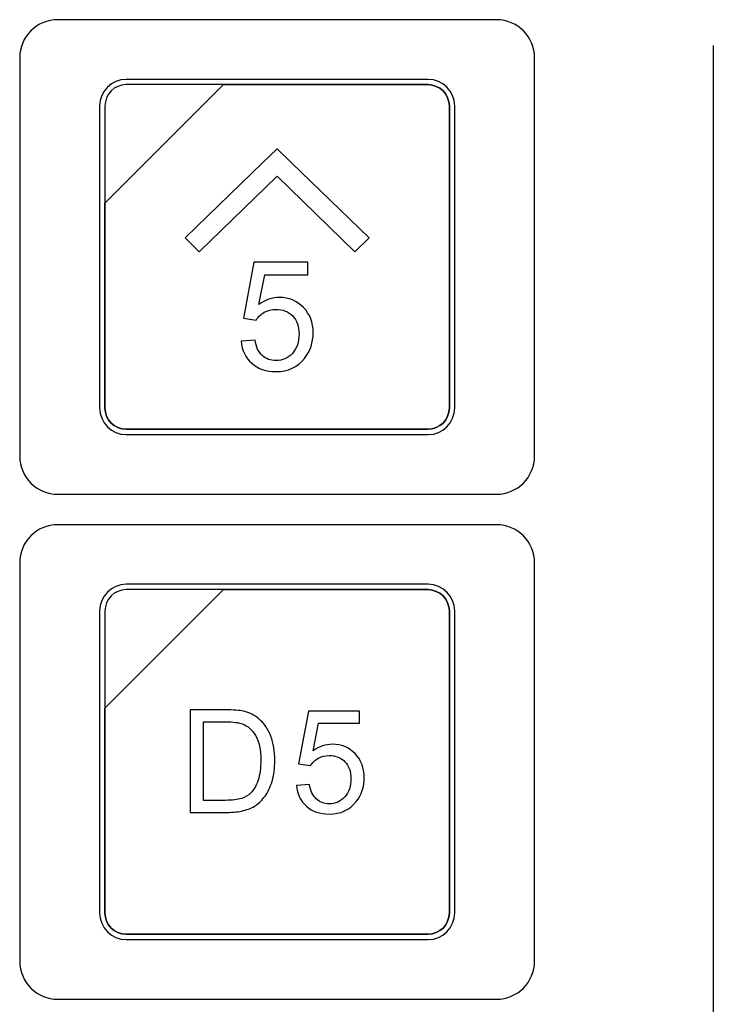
# Model space of a CAD drawing. Header units: millimetres. Extents: x 7146 to 9164, y -1568 to -663.
# Tile 33 of 187: x 7315 to 7342, y -1269 to -1230. Entities that reach past the tile are written whole.
import ezdxf

# ---------------------------------------------------------------- set-up
doc = ezdxf.new("R2010")
doc.units = ezdxf.units.MM
doc.header["$LTSCALE"] = 3

msp = doc.modelspace()

# ---------------------------------------------------------------- linework, layer by layer
at = {"linetype": 'Continuous', "lineweight": 30}
for points, knots in [([(7316.287, -1230.07), (7316.287, -1230.07), (7333.587, -1230.07), (7333.587, -1230.07), (7333.587, -1230.07), (7334.412, -1230.07), (7335.087, -1230.745), (7335.087, -1231.57), (7335.087, -1231.57), (7335.087, -1231.57), (7335.087, -1247.27), (7335.087, -1247.27), (7335.087, -1247.27), (7335.087, -1248.095), (7334.412, -1248.77), (7333.587, -1248.77), (7333.587, -1248.77), (7333.587, -1248.77), (7316.287, -1248.77), (7316.287, -1248.77), (7316.287, -1248.77), (7315.462, -1248.77), (7314.787, -1248.095), (7314.787, -1247.27), (7314.787, -1247.27), (7314.787, -1247.27), (7314.787, -1231.57), (7314.787, -1231.57), (7314.787, -1231.57), (7314.787, -1230.745), (7315.462, -1230.07), (7316.287, -1230.07)], [0, 0, 0, 0, 0.111111, 0.111111, 0.111111, 0.111111, 0.222222, 0.222222, 0.222222, 0.222222, 0.333333, 0.333333, 0.333333, 0.333333, 0.444444, 0.444444, 0.444444, 0.444444, 0.555556, 0.555556, 0.555556, 0.555556, 0.666667, 0.666667, 0.666667, 0.666667, 0.777778, 0.777778, 0.777778, 0.777778, 1, 1, 1, 1]), ([(7316.287, -1230.07), (7316.287, -1230.07), (7333.587, -1230.07), (7333.587, -1230.07), (7333.587, -1230.07), (7334.412, -1230.07), (7335.087, -1230.745), (7335.087, -1231.57), (7335.087, -1231.57), (7335.087, -1231.57), (7335.087, -1247.27), (7335.087, -1247.27), (7335.087, -1247.27), (7335.087, -1248.095), (7334.412, -1248.77), (7333.587, -1248.77), (7333.587, -1248.77), (7333.587, -1248.77), (7316.287, -1248.77), (7316.287, -1248.77), (7316.287, -1248.77), (7315.462, -1248.77), (7314.787, -1248.095), (7314.787, -1247.27), (7314.787, -1247.27), (7314.787, -1247.27), (7314.787, -1231.57), (7314.787, -1231.57), (7314.787, -1231.57), (7314.787, -1230.745), (7315.462, -1230.07), (7316.287, -1230.07)], [0, 0, 0, 0, 0.111111, 0.111111, 0.111111, 0.111111, 0.222222, 0.222222, 0.222222, 0.222222, 0.333333, 0.333333, 0.333333, 0.333333, 0.444444, 0.444444, 0.444444, 0.444444, 0.555556, 0.555556, 0.555556, 0.555556, 0.666667, 0.666667, 0.666667, 0.666667, 0.777778, 0.777778, 0.777778, 0.777778, 1, 1, 1, 1]), ([(7318.987, -1232.42), (7318.987, -1232.42), (7330.887, -1232.42), (7330.887, -1232.42), (7330.887, -1232.42), (7331.464, -1232.42), (7331.937, -1232.892), (7331.937, -1233.47), (7331.937, -1233.47), (7331.937, -1233.47), (7331.937, -1245.37), (7331.937, -1245.37), (7331.937, -1245.37), (7331.937, -1245.947), (7331.464, -1246.42), (7330.887, -1246.42), (7330.887, -1246.42), (7330.887, -1246.42), (7318.987, -1246.42), (7318.987, -1246.42), (7318.987, -1246.42), (7318.409, -1246.42), (7317.937, -1245.947), (7317.937, -1245.37), (7317.937, -1245.37), (7317.937, -1245.37), (7317.937, -1233.47), (7317.937, -1233.47), (7317.937, -1233.47), (7317.937, -1232.892), (7318.409, -1232.42), (7318.987, -1232.42)], [0, 0, 0, 0, 0.111111, 0.111111, 0.111111, 0.111111, 0.222222, 0.222222, 0.222222, 0.222222, 0.333333, 0.333333, 0.333333, 0.333333, 0.444444, 0.444444, 0.444444, 0.444444, 0.555556, 0.555556, 0.555556, 0.555556, 0.666667, 0.666667, 0.666667, 0.666667, 0.777778, 0.777778, 0.777778, 0.777778, 1, 1, 1, 1]), ([(7318.987, -1232.42), (7318.987, -1232.42), (7330.887, -1232.42), (7330.887, -1232.42), (7330.887, -1232.42), (7331.464, -1232.42), (7331.937, -1232.892), (7331.937, -1233.47), (7331.937, -1233.47), (7331.937, -1233.47), (7331.937, -1245.37), (7331.937, -1245.37), (7331.937, -1245.37), (7331.937, -1245.947), (7331.464, -1246.42), (7330.887, -1246.42), (7330.887, -1246.42), (7330.887, -1246.42), (7318.987, -1246.42), (7318.987, -1246.42), (7318.987, -1246.42), (7318.409, -1246.42), (7317.937, -1245.947), (7317.937, -1245.37), (7317.937, -1245.37), (7317.937, -1245.37), (7317.937, -1233.47), (7317.937, -1233.47), (7317.937, -1233.47), (7317.937, -1232.892), (7318.409, -1232.42), (7318.987, -1232.42)], [0, 0, 0, 0, 0.111111, 0.111111, 0.111111, 0.111111, 0.222222, 0.222222, 0.222222, 0.222222, 0.333333, 0.333333, 0.333333, 0.333333, 0.444444, 0.444444, 0.444444, 0.444444, 0.555556, 0.555556, 0.555556, 0.555556, 0.666667, 0.666667, 0.666667, 0.666667, 0.777778, 0.777778, 0.777778, 0.777778, 1, 1, 1, 1]), ([(7318.987, -1232.63), (7318.987, -1232.63), (7322.818, -1232.63), (7322.818, -1232.63), (7322.818, -1232.63), (7322.818, -1232.63), (7318.147, -1237.3), (7318.147, -1237.3), (7318.147, -1237.3), (7318.147, -1237.3), (7318.147, -1233.47), (7318.147, -1233.47), (7318.147, -1233.47), (7318.147, -1233.008), (7318.525, -1232.63), (7318.987, -1232.63)], [0, 0, 0, 0, 0.2, 0.2, 0.2, 0.2, 0.4, 0.4, 0.4, 0.4, 0.6, 0.6, 0.6, 0.6, 1, 1, 1, 1]), ([(7322.818, -1232.63), (7322.818, -1232.63), (7322.83, -1232.63), (7322.83, -1232.63), (7322.83, -1232.63), (7322.83, -1232.63), (7330.887, -1232.63), (7330.887, -1232.63), (7330.887, -1232.63), (7331.349, -1232.63), (7331.727, -1233.008), (7331.727, -1233.47), (7331.727, -1233.47), (7331.727, -1233.47), (7331.727, -1245.37), (7331.727, -1245.37), (7331.727, -1245.37), (7331.727, -1245.832), (7331.349, -1246.21), (7330.887, -1246.21), (7330.887, -1246.21), (7330.887, -1246.21), (7318.987, -1246.21), (7318.987, -1246.21), (7318.987, -1246.21), (7318.525, -1246.21), (7318.147, -1245.832), (7318.147, -1245.37), (7318.147, -1245.37), (7318.147, -1245.37), (7318.147, -1237.39), (7318.147, -1237.39), (7318.147, -1237.39), (7318.147, -1237.39), (7318.147, -1237.3), (7318.147, -1237.3), (7318.147, -1237.3), (7318.147, -1237.3), (7322.818, -1232.63), (7322.818, -1232.63)], [0, 0, 0, 0, 0.090909, 0.090909, 0.090909, 0.090909, 0.181818, 0.181818, 0.181818, 0.181818, 0.272727, 0.272727, 0.272727, 0.272727, 0.363636, 0.363636, 0.363636, 0.363636, 0.454545, 0.454545, 0.454545, 0.454545, 0.545455, 0.545455, 0.545455, 0.545455, 0.636364, 0.636364, 0.636364, 0.636364, 0.727273, 0.727273, 0.727273, 0.727273, 0.818182, 0.818182, 0.818182, 0.818182, 1, 1, 1, 1]), ([(7331.727, -1245.37), (7331.727, -1245.37), (7331.727, -1233.47), (7331.727, -1233.47), (7331.727, -1233.47), (7331.727, -1233.008), (7331.349, -1232.63), (7330.887, -1232.63), (7330.887, -1232.63), (7330.887, -1232.63), (7322.83, -1232.63), (7322.83, -1232.63), (7322.83, -1232.63), (7322.83, -1232.63), (7322.818, -1232.63), (7322.818, -1232.63), (7322.818, -1232.63), (7322.818, -1232.63), (7318.147, -1237.3), (7318.147, -1237.3), (7318.147, -1237.3), (7318.147, -1237.3), (7318.147, -1237.39), (7318.147, -1237.39), (7318.147, -1237.39), (7318.147, -1237.39), (7318.147, -1245.37), (7318.147, -1245.37), (7318.147, -1245.37), (7318.147, -1245.832), (7318.525, -1246.21), (7318.987, -1246.21), (7318.987, -1246.21), (7318.987, -1246.21), (7330.887, -1246.21), (7330.887, -1246.21), (7330.887, -1246.21), (7331.349, -1246.21), (7331.727, -1245.832), (7331.727, -1245.37)], [0, 0, 0, 0, 0.090909, 0.090909, 0.090909, 0.090909, 0.181818, 0.181818, 0.181818, 0.181818, 0.272727, 0.272727, 0.272727, 0.272727, 0.363636, 0.363636, 0.363636, 0.363636, 0.454545, 0.454545, 0.454545, 0.454545, 0.545455, 0.545455, 0.545455, 0.545455, 0.636364, 0.636364, 0.636364, 0.636364, 0.727273, 0.727273, 0.727273, 0.727273, 0.818182, 0.818182, 0.818182, 0.818182, 1, 1, 1, 1]), ([(7318.987, -1232.63), (7318.987, -1232.63), (7322.818, -1232.63), (7322.818, -1232.63), (7322.818, -1232.63), (7322.818, -1232.63), (7318.147, -1237.3), (7318.147, -1237.3), (7318.147, -1237.3), (7318.147, -1237.3), (7318.147, -1233.47), (7318.147, -1233.47), (7318.147, -1233.47), (7318.147, -1233.008), (7318.525, -1232.63), (7318.987, -1232.63)], [0, 0, 0, 0, 0.2, 0.2, 0.2, 0.2, 0.4, 0.4, 0.4, 0.4, 0.6, 0.6, 0.6, 0.6, 1, 1, 1, 1]), ([(7322.818, -1232.63), (7322.818, -1232.63), (7322.83, -1232.63), (7322.83, -1232.63), (7322.83, -1232.63), (7322.83, -1232.63), (7330.887, -1232.63), (7330.887, -1232.63), (7330.887, -1232.63), (7331.349, -1232.63), (7331.727, -1233.008), (7331.727, -1233.47), (7331.727, -1233.47), (7331.727, -1233.47), (7331.727, -1245.37), (7331.727, -1245.37), (7331.727, -1245.37), (7331.727, -1245.832), (7331.349, -1246.21), (7330.887, -1246.21), (7330.887, -1246.21), (7330.887, -1246.21), (7318.987, -1246.21), (7318.987, -1246.21), (7318.987, -1246.21), (7318.525, -1246.21), (7318.147, -1245.832), (7318.147, -1245.37), (7318.147, -1245.37), (7318.147, -1245.37), (7318.147, -1237.39), (7318.147, -1237.39), (7318.147, -1237.39), (7318.147, -1237.39), (7318.147, -1237.3), (7318.147, -1237.3), (7318.147, -1237.3), (7318.147, -1237.3), (7322.818, -1232.63), (7322.818, -1232.63)], [0, 0, 0, 0, 0.090909, 0.090909, 0.090909, 0.090909, 0.181818, 0.181818, 0.181818, 0.181818, 0.272727, 0.272727, 0.272727, 0.272727, 0.363636, 0.363636, 0.363636, 0.363636, 0.454545, 0.454545, 0.454545, 0.454545, 0.545455, 0.545455, 0.545455, 0.545455, 0.636364, 0.636364, 0.636364, 0.636364, 0.727273, 0.727273, 0.727273, 0.727273, 0.818182, 0.818182, 0.818182, 0.818182, 1, 1, 1, 1]), ([(7331.727, -1245.37), (7331.727, -1245.37), (7331.727, -1233.47), (7331.727, -1233.47), (7331.727, -1233.47), (7331.727, -1233.008), (7331.349, -1232.63), (7330.887, -1232.63), (7330.887, -1232.63), (7330.887, -1232.63), (7322.83, -1232.63), (7322.83, -1232.63), (7322.83, -1232.63), (7322.83, -1232.63), (7322.818, -1232.63), (7322.818, -1232.63), (7322.818, -1232.63), (7322.818, -1232.63), (7318.147, -1237.3), (7318.147, -1237.3), (7318.147, -1237.3), (7318.147, -1237.3), (7318.147, -1237.39), (7318.147, -1237.39), (7318.147, -1237.39), (7318.147, -1237.39), (7318.147, -1245.37), (7318.147, -1245.37), (7318.147, -1245.37), (7318.147, -1245.832), (7318.525, -1246.21), (7318.987, -1246.21), (7318.987, -1246.21), (7318.987, -1246.21), (7330.887, -1246.21), (7330.887, -1246.21), (7330.887, -1246.21), (7331.349, -1246.21), (7331.727, -1245.832), (7331.727, -1245.37)], [0, 0, 0, 0, 0.090909, 0.090909, 0.090909, 0.090909, 0.181818, 0.181818, 0.181818, 0.181818, 0.272727, 0.272727, 0.272727, 0.272727, 0.363636, 0.363636, 0.363636, 0.363636, 0.454545, 0.454545, 0.454545, 0.454545, 0.545455, 0.545455, 0.545455, 0.545455, 0.636364, 0.636364, 0.636364, 0.636364, 0.727273, 0.727273, 0.727273, 0.727273, 0.818182, 0.818182, 0.818182, 0.818182, 1, 1, 1, 1]), ([(7321.867, -1239.215), (7321.867, -1239.215), (7324.937, -1236.24), (7324.937, -1236.24), (7324.937, -1236.24), (7324.937, -1236.24), (7328.007, -1239.215), (7328.007, -1239.215), (7328.007, -1239.215), (7328.007, -1239.215), (7328.567, -1238.672), (7328.567, -1238.672), (7328.567, -1238.672), (7328.567, -1238.672), (7325.497, -1235.698), (7325.497, -1235.698), (7325.497, -1235.698), (7325.497, -1235.698), (7325.497, -1235.697), (7325.497, -1235.697), (7325.497, -1235.697), (7325.497, -1235.697), (7324.937, -1235.155), (7324.937, -1235.155), (7324.937, -1235.155), (7324.937, -1235.155), (7324.937, -1235.155), (7324.937, -1235.155), (7324.937, -1235.155), (7324.937, -1235.155), (7324.936, -1235.155), (7324.936, -1235.155), (7324.936, -1235.155), (7324.936, -1235.155), (7324.377, -1235.697), (7324.377, -1235.697), (7324.377, -1235.697), (7324.377, -1235.697), (7324.377, -1235.698), (7324.377, -1235.698), (7324.377, -1235.698), (7324.377, -1235.698), (7321.307, -1238.672), (7321.307, -1238.672), (7321.307, -1238.672), (7321.307, -1238.672), (7321.867, -1239.215), (7321.867, -1239.215)], [0, 0, 0, 0, 0.076923, 0.076923, 0.076923, 0.076923, 0.153846, 0.153846, 0.153846, 0.153846, 0.230769, 0.230769, 0.230769, 0.230769, 0.307692, 0.307692, 0.307692, 0.307692, 0.384615, 0.384615, 0.384615, 0.384615, 0.461538, 0.461538, 0.461538, 0.461538, 0.538462, 0.538462, 0.538462, 0.538462, 0.615385, 0.615385, 0.615385, 0.615385, 0.692308, 0.692308, 0.692308, 0.692308, 0.769231, 0.769231, 0.769231, 0.769231, 0.846154, 0.846154, 0.846154, 0.846154, 1, 1, 1, 1]), ([(7323.516, -1242.738), (7323.516, -1242.738), (7324.067, -1242.696), (7324.067, -1242.696), (7324.067, -1242.696), (7324.108, -1242.964), (7324.203, -1243.166), (7324.351, -1243.302), (7324.351, -1243.302), (7324.499, -1243.437), (7324.68, -1243.505), (7324.893, -1243.505), (7324.893, -1243.505), (7325.15, -1243.505), (7325.365, -1243.409), (7325.54, -1243.218), (7325.54, -1243.218), (7325.714, -1243.026), (7325.8, -1242.773), (7325.8, -1242.457), (7325.8, -1242.457), (7325.8, -1242.156), (7325.718, -1241.919), (7325.551, -1241.745), (7325.551, -1241.745), (7325.384, -1241.571), (7325.163, -1241.484), (7324.888, -1241.484), (7324.888, -1241.484), (7324.717, -1241.484), (7324.564, -1241.523), (7324.428, -1241.601), (7324.428, -1241.601), (7324.293, -1241.679), (7324.187, -1241.78), (7324.109, -1241.904), (7324.109, -1241.904), (7324.109, -1241.904), (7323.611, -1241.832), (7323.611, -1241.832), (7323.611, -1241.832), (7323.611, -1241.832), (7324.025, -1239.625), (7324.025, -1239.625), (7324.025, -1239.625), (7324.025, -1239.625), (7326.154, -1239.625), (7326.154, -1239.625), (7326.154, -1239.625), (7326.154, -1239.625), (7326.154, -1240.129), (7326.154, -1240.129), (7326.154, -1240.129), (7326.154, -1240.129), (7324.446, -1240.129), (7324.446, -1240.129), (7324.446, -1240.129), (7324.446, -1240.129), (7324.217, -1241.287), (7324.217, -1241.287), (7324.217, -1241.287), (7324.474, -1241.106), (7324.744, -1241.016), (7325.026, -1241.016), (7325.026, -1241.016), (7325.4, -1241.016), (7325.716, -1241.146), (7325.972, -1241.406), (7325.972, -1241.406), (7326.229, -1241.666), (7326.358, -1242), (7326.358, -1242.408), (7326.358, -1242.408), (7326.358, -1242.797), (7326.245, -1243.132), (7326.019, -1243.415), (7326.019, -1243.415), (7325.744, -1243.763), (7325.369, -1243.937), (7324.893, -1243.937), (7324.893, -1243.937), (7324.503, -1243.937), (7324.185, -1243.827), (7323.938, -1243.608), (7323.938, -1243.608), (7323.691, -1243.389), (7323.551, -1243.099), (7323.516, -1242.738)], [0, 0, 0, 0, 0.043478, 0.043478, 0.043478, 0.043478, 0.086957, 0.086957, 0.086957, 0.086957, 0.130435, 0.130435, 0.130435, 0.130435, 0.173913, 0.173913, 0.173913, 0.173913, 0.217391, 0.217391, 0.217391, 0.217391, 0.26087, 0.26087, 0.26087, 0.26087, 0.304348, 0.304348, 0.304348, 0.304348, 0.347826, 0.347826, 0.347826, 0.347826, 0.391304, 0.391304, 0.391304, 0.391304, 0.434783, 0.434783, 0.434783, 0.434783, 0.478261, 0.478261, 0.478261, 0.478261, 0.521739, 0.521739, 0.521739, 0.521739, 0.565217, 0.565217, 0.565217, 0.565217, 0.608696, 0.608696, 0.608696, 0.608696, 0.652174, 0.652174, 0.652174, 0.652174, 0.695652, 0.695652, 0.695652, 0.695652, 0.73913, 0.73913, 0.73913, 0.73913, 0.782609, 0.782609, 0.782609, 0.782609, 0.826087, 0.826087, 0.826087, 0.826087, 0.869565, 0.869565, 0.869565, 0.869565, 0.913043, 0.913043, 0.913043, 0.913043, 1, 1, 1, 1]), ([(7316.287, -1249.97), (7316.287, -1249.97), (7333.587, -1249.97), (7333.587, -1249.97), (7333.587, -1249.97), (7334.412, -1249.97), (7335.087, -1250.645), (7335.087, -1251.47), (7335.087, -1251.47), (7335.087, -1251.47), (7335.087, -1267.17), (7335.087, -1267.17), (7335.087, -1267.17), (7335.087, -1267.995), (7334.412, -1268.67), (7333.587, -1268.67), (7333.587, -1268.67), (7333.587, -1268.67), (7316.287, -1268.67), (7316.287, -1268.67), (7316.287, -1268.67), (7315.462, -1268.67), (7314.787, -1267.995), (7314.787, -1267.17), (7314.787, -1267.17), (7314.787, -1267.17), (7314.787, -1251.47), (7314.787, -1251.47), (7314.787, -1251.47), (7314.787, -1250.645), (7315.462, -1249.97), (7316.287, -1249.97)], [0, 0, 0, 0, 0.111111, 0.111111, 0.111111, 0.111111, 0.222222, 0.222222, 0.222222, 0.222222, 0.333333, 0.333333, 0.333333, 0.333333, 0.444444, 0.444444, 0.444444, 0.444444, 0.555556, 0.555556, 0.555556, 0.555556, 0.666667, 0.666667, 0.666667, 0.666667, 0.777778, 0.777778, 0.777778, 0.777778, 1, 1, 1, 1]), ([(7316.287, -1249.97), (7316.287, -1249.97), (7333.587, -1249.97), (7333.587, -1249.97), (7333.587, -1249.97), (7334.412, -1249.97), (7335.087, -1250.645), (7335.087, -1251.47), (7335.087, -1251.47), (7335.087, -1251.47), (7335.087, -1267.17), (7335.087, -1267.17), (7335.087, -1267.17), (7335.087, -1267.995), (7334.412, -1268.67), (7333.587, -1268.67), (7333.587, -1268.67), (7333.587, -1268.67), (7316.287, -1268.67), (7316.287, -1268.67), (7316.287, -1268.67), (7315.462, -1268.67), (7314.787, -1267.995), (7314.787, -1267.17), (7314.787, -1267.17), (7314.787, -1267.17), (7314.787, -1251.47), (7314.787, -1251.47), (7314.787, -1251.47), (7314.787, -1250.645), (7315.462, -1249.97), (7316.287, -1249.97)], [0, 0, 0, 0, 0.111111, 0.111111, 0.111111, 0.111111, 0.222222, 0.222222, 0.222222, 0.222222, 0.333333, 0.333333, 0.333333, 0.333333, 0.444444, 0.444444, 0.444444, 0.444444, 0.555556, 0.555556, 0.555556, 0.555556, 0.666667, 0.666667, 0.666667, 0.666667, 0.777778, 0.777778, 0.777778, 0.777778, 1, 1, 1, 1]), ([(7318.987, -1252.32), (7318.987, -1252.32), (7330.887, -1252.32), (7330.887, -1252.32), (7330.887, -1252.32), (7331.464, -1252.32), (7331.937, -1252.792), (7331.937, -1253.37), (7331.937, -1253.37), (7331.937, -1253.37), (7331.937, -1265.27), (7331.937, -1265.27), (7331.937, -1265.27), (7331.937, -1265.847), (7331.464, -1266.32), (7330.887, -1266.32), (7330.887, -1266.32), (7330.887, -1266.32), (7318.987, -1266.32), (7318.987, -1266.32), (7318.987, -1266.32), (7318.409, -1266.32), (7317.937, -1265.847), (7317.937, -1265.27), (7317.937, -1265.27), (7317.937, -1265.27), (7317.937, -1253.37), (7317.937, -1253.37), (7317.937, -1253.37), (7317.937, -1252.792), (7318.409, -1252.32), (7318.987, -1252.32)], [0, 0, 0, 0, 0.111111, 0.111111, 0.111111, 0.111111, 0.222222, 0.222222, 0.222222, 0.222222, 0.333333, 0.333333, 0.333333, 0.333333, 0.444444, 0.444444, 0.444444, 0.444444, 0.555556, 0.555556, 0.555556, 0.555556, 0.666667, 0.666667, 0.666667, 0.666667, 0.777778, 0.777778, 0.777778, 0.777778, 1, 1, 1, 1]), ([(7318.987, -1252.32), (7318.987, -1252.32), (7330.887, -1252.32), (7330.887, -1252.32), (7330.887, -1252.32), (7331.464, -1252.32), (7331.937, -1252.792), (7331.937, -1253.37), (7331.937, -1253.37), (7331.937, -1253.37), (7331.937, -1265.27), (7331.937, -1265.27), (7331.937, -1265.27), (7331.937, -1265.847), (7331.464, -1266.32), (7330.887, -1266.32), (7330.887, -1266.32), (7330.887, -1266.32), (7318.987, -1266.32), (7318.987, -1266.32), (7318.987, -1266.32), (7318.409, -1266.32), (7317.937, -1265.847), (7317.937, -1265.27), (7317.937, -1265.27), (7317.937, -1265.27), (7317.937, -1253.37), (7317.937, -1253.37), (7317.937, -1253.37), (7317.937, -1252.792), (7318.409, -1252.32), (7318.987, -1252.32)], [0, 0, 0, 0, 0.111111, 0.111111, 0.111111, 0.111111, 0.222222, 0.222222, 0.222222, 0.222222, 0.333333, 0.333333, 0.333333, 0.333333, 0.444444, 0.444444, 0.444444, 0.444444, 0.555556, 0.555556, 0.555556, 0.555556, 0.666667, 0.666667, 0.666667, 0.666667, 0.777778, 0.777778, 0.777778, 0.777778, 1, 1, 1, 1]), ([(7318.987, -1252.53), (7318.987, -1252.53), (7322.818, -1252.53), (7322.818, -1252.53), (7322.818, -1252.53), (7322.818, -1252.53), (7318.147, -1257.2), (7318.147, -1257.2), (7318.147, -1257.2), (7318.147, -1257.2), (7318.147, -1253.37), (7318.147, -1253.37), (7318.147, -1253.37), (7318.147, -1252.908), (7318.525, -1252.53), (7318.987, -1252.53)], [0, 0, 0, 0, 0.2, 0.2, 0.2, 0.2, 0.4, 0.4, 0.4, 0.4, 0.6, 0.6, 0.6, 0.6, 1, 1, 1, 1]), ([(7322.818, -1252.53), (7322.818, -1252.53), (7322.83, -1252.53), (7322.83, -1252.53), (7322.83, -1252.53), (7322.83, -1252.53), (7330.887, -1252.53), (7330.887, -1252.53), (7330.887, -1252.53), (7331.349, -1252.53), (7331.727, -1252.908), (7331.727, -1253.37), (7331.727, -1253.37), (7331.727, -1253.37), (7331.727, -1265.27), (7331.727, -1265.27), (7331.727, -1265.27), (7331.727, -1265.732), (7331.349, -1266.11), (7330.887, -1266.11), (7330.887, -1266.11), (7330.887, -1266.11), (7318.987, -1266.11), (7318.987, -1266.11), (7318.987, -1266.11), (7318.525, -1266.11), (7318.147, -1265.732), (7318.147, -1265.27), (7318.147, -1265.27), (7318.147, -1265.27), (7318.147, -1257.29), (7318.147, -1257.29), (7318.147, -1257.29), (7318.147, -1257.29), (7318.147, -1257.2), (7318.147, -1257.2), (7318.147, -1257.2), (7318.147, -1257.2), (7322.818, -1252.53), (7322.818, -1252.53)], [0, 0, 0, 0, 0.090909, 0.090909, 0.090909, 0.090909, 0.181818, 0.181818, 0.181818, 0.181818, 0.272727, 0.272727, 0.272727, 0.272727, 0.363636, 0.363636, 0.363636, 0.363636, 0.454545, 0.454545, 0.454545, 0.454545, 0.545455, 0.545455, 0.545455, 0.545455, 0.636364, 0.636364, 0.636364, 0.636364, 0.727273, 0.727273, 0.727273, 0.727273, 0.818182, 0.818182, 0.818182, 0.818182, 1, 1, 1, 1]), ([(7331.727, -1265.27), (7331.727, -1265.27), (7331.727, -1253.37), (7331.727, -1253.37), (7331.727, -1253.37), (7331.727, -1252.908), (7331.349, -1252.53), (7330.887, -1252.53), (7330.887, -1252.53), (7330.887, -1252.53), (7322.83, -1252.53), (7322.83, -1252.53), (7322.83, -1252.53), (7322.83, -1252.53), (7322.818, -1252.53), (7322.818, -1252.53), (7322.818, -1252.53), (7322.818, -1252.53), (7318.147, -1257.2), (7318.147, -1257.2), (7318.147, -1257.2), (7318.147, -1257.2), (7318.147, -1257.29), (7318.147, -1257.29), (7318.147, -1257.29), (7318.147, -1257.29), (7318.147, -1265.27), (7318.147, -1265.27), (7318.147, -1265.27), (7318.147, -1265.732), (7318.525, -1266.11), (7318.987, -1266.11), (7318.987, -1266.11), (7318.987, -1266.11), (7330.887, -1266.11), (7330.887, -1266.11), (7330.887, -1266.11), (7331.349, -1266.11), (7331.727, -1265.732), (7331.727, -1265.27)], [0, 0, 0, 0, 0.090909, 0.090909, 0.090909, 0.090909, 0.181818, 0.181818, 0.181818, 0.181818, 0.272727, 0.272727, 0.272727, 0.272727, 0.363636, 0.363636, 0.363636, 0.363636, 0.454545, 0.454545, 0.454545, 0.454545, 0.545455, 0.545455, 0.545455, 0.545455, 0.636364, 0.636364, 0.636364, 0.636364, 0.727273, 0.727273, 0.727273, 0.727273, 0.818182, 0.818182, 0.818182, 0.818182, 1, 1, 1, 1]), ([(7318.987, -1252.53), (7318.987, -1252.53), (7322.818, -1252.53), (7322.818, -1252.53), (7322.818, -1252.53), (7322.818, -1252.53), (7318.147, -1257.2), (7318.147, -1257.2), (7318.147, -1257.2), (7318.147, -1257.2), (7318.147, -1253.37), (7318.147, -1253.37), (7318.147, -1253.37), (7318.147, -1252.908), (7318.525, -1252.53), (7318.987, -1252.53)], [0, 0, 0, 0, 0.2, 0.2, 0.2, 0.2, 0.4, 0.4, 0.4, 0.4, 0.6, 0.6, 0.6, 0.6, 1, 1, 1, 1]), ([(7322.818, -1252.53), (7322.818, -1252.53), (7322.83, -1252.53), (7322.83, -1252.53), (7322.83, -1252.53), (7322.83, -1252.53), (7330.887, -1252.53), (7330.887, -1252.53), (7330.887, -1252.53), (7331.349, -1252.53), (7331.727, -1252.908), (7331.727, -1253.37), (7331.727, -1253.37), (7331.727, -1253.37), (7331.727, -1265.27), (7331.727, -1265.27), (7331.727, -1265.27), (7331.727, -1265.732), (7331.349, -1266.11), (7330.887, -1266.11), (7330.887, -1266.11), (7330.887, -1266.11), (7318.987, -1266.11), (7318.987, -1266.11), (7318.987, -1266.11), (7318.525, -1266.11), (7318.147, -1265.732), (7318.147, -1265.27), (7318.147, -1265.27), (7318.147, -1265.27), (7318.147, -1257.29), (7318.147, -1257.29), (7318.147, -1257.29), (7318.147, -1257.29), (7318.147, -1257.2), (7318.147, -1257.2), (7318.147, -1257.2), (7318.147, -1257.2), (7322.818, -1252.53), (7322.818, -1252.53)], [0, 0, 0, 0, 0.090909, 0.090909, 0.090909, 0.090909, 0.181818, 0.181818, 0.181818, 0.181818, 0.272727, 0.272727, 0.272727, 0.272727, 0.363636, 0.363636, 0.363636, 0.363636, 0.454545, 0.454545, 0.454545, 0.454545, 0.545455, 0.545455, 0.545455, 0.545455, 0.636364, 0.636364, 0.636364, 0.636364, 0.727273, 0.727273, 0.727273, 0.727273, 0.818182, 0.818182, 0.818182, 0.818182, 1, 1, 1, 1]), ([(7331.727, -1265.27), (7331.727, -1265.27), (7331.727, -1253.37), (7331.727, -1253.37), (7331.727, -1253.37), (7331.727, -1252.908), (7331.349, -1252.53), (7330.887, -1252.53), (7330.887, -1252.53), (7330.887, -1252.53), (7322.83, -1252.53), (7322.83, -1252.53), (7322.83, -1252.53), (7322.83, -1252.53), (7322.818, -1252.53), (7322.818, -1252.53), (7322.818, -1252.53), (7322.818, -1252.53), (7318.147, -1257.2), (7318.147, -1257.2), (7318.147, -1257.2), (7318.147, -1257.2), (7318.147, -1257.29), (7318.147, -1257.29), (7318.147, -1257.29), (7318.147, -1257.29), (7318.147, -1265.27), (7318.147, -1265.27), (7318.147, -1265.27), (7318.147, -1265.732), (7318.525, -1266.11), (7318.987, -1266.11), (7318.987, -1266.11), (7318.987, -1266.11), (7330.887, -1266.11), (7330.887, -1266.11), (7330.887, -1266.11), (7331.349, -1266.11), (7331.727, -1265.732), (7331.727, -1265.27)], [0, 0, 0, 0, 0.090909, 0.090909, 0.090909, 0.090909, 0.181818, 0.181818, 0.181818, 0.181818, 0.272727, 0.272727, 0.272727, 0.272727, 0.363636, 0.363636, 0.363636, 0.363636, 0.454545, 0.454545, 0.454545, 0.454545, 0.545455, 0.545455, 0.545455, 0.545455, 0.636364, 0.636364, 0.636364, 0.636364, 0.727273, 0.727273, 0.727273, 0.727273, 0.818182, 0.818182, 0.818182, 0.818182, 1, 1, 1, 1]), ([(7321.503, -1261.306), (7321.503, -1261.306), (7321.503, -1257.265), (7321.503, -1257.265), (7321.503, -1257.265), (7321.503, -1257.265), (7322.895, -1257.265), (7322.895, -1257.265), (7322.895, -1257.265), (7323.21, -1257.265), (7323.45, -1257.284), (7323.615, -1257.322), (7323.615, -1257.322), (7323.847, -1257.376), (7324.044, -1257.473), (7324.208, -1257.612), (7324.208, -1257.612), (7324.421, -1257.793), (7324.58, -1258.022), (7324.686, -1258.303), (7324.686, -1258.303), (7324.792, -1258.583), (7324.845, -1258.904), (7324.845, -1259.264), (7324.845, -1259.264), (7324.845, -1259.571), (7324.809, -1259.843), (7324.737, -1260.08), (7324.737, -1260.08), (7324.666, -1260.317), (7324.574, -1260.513), (7324.462, -1260.669), (7324.462, -1260.669), (7324.349, -1260.824), (7324.227, -1260.946), (7324.093, -1261.035), (7324.093, -1261.035), (7323.96, -1261.124), (7323.799, -1261.192), (7323.611, -1261.238), (7323.611, -1261.238), (7323.422, -1261.284), (7323.206, -1261.306), (7322.961, -1261.306), (7322.961, -1261.306), (7322.961, -1261.306), (7321.503, -1261.306), (7321.503, -1261.306)], [0, 0, 0, 0, 0.076923, 0.076923, 0.076923, 0.076923, 0.153846, 0.153846, 0.153846, 0.153846, 0.230769, 0.230769, 0.230769, 0.230769, 0.307692, 0.307692, 0.307692, 0.307692, 0.384615, 0.384615, 0.384615, 0.384615, 0.461538, 0.461538, 0.461538, 0.461538, 0.538462, 0.538462, 0.538462, 0.538462, 0.615385, 0.615385, 0.615385, 0.615385, 0.692308, 0.692308, 0.692308, 0.692308, 0.769231, 0.769231, 0.769231, 0.769231, 0.846154, 0.846154, 0.846154, 0.846154, 1, 1, 1, 1]), ([(7325.695, -1260.245), (7325.695, -1260.245), (7326.215, -1260.206), (7326.215, -1260.206), (7326.215, -1260.206), (7326.253, -1260.459), (7326.343, -1260.649), (7326.482, -1260.777), (7326.482, -1260.777), (7326.621, -1260.904), (7326.791, -1260.968), (7326.992, -1260.968), (7326.992, -1260.968), (7327.234, -1260.968), (7327.436, -1260.877), (7327.6, -1260.698), (7327.6, -1260.698), (7327.764, -1260.517), (7327.846, -1260.278), (7327.846, -1259.981), (7327.846, -1259.981), (7327.846, -1259.698), (7327.768, -1259.475), (7327.611, -1259.311), (7327.611, -1259.311), (7327.454, -1259.147), (7327.246, -1259.066), (7326.987, -1259.066), (7326.987, -1259.066), (7326.826, -1259.066), (7326.682, -1259.102), (7326.554, -1259.176), (7326.554, -1259.176), (7326.427, -1259.249), (7326.328, -1259.344), (7326.254, -1259.461), (7326.254, -1259.461), (7326.254, -1259.461), (7325.786, -1259.393), (7325.786, -1259.393), (7325.786, -1259.393), (7325.786, -1259.393), (7326.175, -1257.316), (7326.175, -1257.316), (7326.175, -1257.316), (7326.175, -1257.316), (7328.179, -1257.316), (7328.179, -1257.316), (7328.179, -1257.316), (7328.179, -1257.316), (7328.179, -1257.79), (7328.179, -1257.79), (7328.179, -1257.79), (7328.179, -1257.79), (7326.571, -1257.79), (7326.571, -1257.79), (7326.571, -1257.79), (7326.571, -1257.79), (7326.356, -1258.88), (7326.356, -1258.88), (7326.356, -1258.88), (7326.598, -1258.71), (7326.852, -1258.625), (7327.117, -1258.625), (7327.117, -1258.625), (7327.469, -1258.625), (7327.766, -1258.748), (7328.008, -1258.992), (7328.008, -1258.992), (7328.25, -1259.237), (7328.371, -1259.551), (7328.371, -1259.935), (7328.371, -1259.935), (7328.371, -1260.301), (7328.265, -1260.617), (7328.052, -1260.883), (7328.052, -1260.883), (7327.793, -1261.21), (7327.44, -1261.374), (7326.992, -1261.374), (7326.992, -1261.374), (7326.625, -1261.374), (7326.326, -1261.271), (7326.093, -1261.065), (7326.093, -1261.065), (7325.861, -1260.859), (7325.728, -1260.586), (7325.695, -1260.245)], [0, 0, 0, 0, 0.043478, 0.043478, 0.043478, 0.043478, 0.086957, 0.086957, 0.086957, 0.086957, 0.130435, 0.130435, 0.130435, 0.130435, 0.173913, 0.173913, 0.173913, 0.173913, 0.217391, 0.217391, 0.217391, 0.217391, 0.26087, 0.26087, 0.26087, 0.26087, 0.304348, 0.304348, 0.304348, 0.304348, 0.347826, 0.347826, 0.347826, 0.347826, 0.391304, 0.391304, 0.391304, 0.391304, 0.434783, 0.434783, 0.434783, 0.434783, 0.478261, 0.478261, 0.478261, 0.478261, 0.521739, 0.521739, 0.521739, 0.521739, 0.565217, 0.565217, 0.565217, 0.565217, 0.608696, 0.608696, 0.608696, 0.608696, 0.652174, 0.652174, 0.652174, 0.652174, 0.695652, 0.695652, 0.695652, 0.695652, 0.73913, 0.73913, 0.73913, 0.73913, 0.782609, 0.782609, 0.782609, 0.782609, 0.826087, 0.826087, 0.826087, 0.826087, 0.869565, 0.869565, 0.869565, 0.869565, 0.913043, 0.913043, 0.913043, 0.913043, 1, 1, 1, 1]), ([(7322.039, -1260.832), (7322.039, -1260.832), (7322.901, -1260.832), (7322.901, -1260.832), (7322.901, -1260.832), (7323.167, -1260.832), (7323.376, -1260.808), (7323.528, -1260.758), (7323.528, -1260.758), (7323.679, -1260.708), (7323.799, -1260.639), (7323.89, -1260.548), (7323.89, -1260.548), (7324.016, -1260.421), (7324.115, -1260.25), (7324.185, -1260.036), (7324.185, -1260.036), (7324.256, -1259.821), (7324.292, -1259.561), (7324.292, -1259.256), (7324.292, -1259.256), (7324.292, -1258.832), (7324.222, -1258.507), (7324.084, -1258.279), (7324.084, -1258.279), (7323.945, -1258.052), (7323.777, -1257.899), (7323.578, -1257.822), (7323.578, -1257.822), (7323.435, -1257.766), (7323.205, -1257.739), (7322.887, -1257.739), (7322.887, -1257.739), (7322.887, -1257.739), (7322.039, -1257.739), (7322.039, -1257.739), (7322.039, -1257.739), (7322.039, -1257.739), (7322.039, -1260.832), (7322.039, -1260.832)], [0, 0, 0, 0, 0.090909, 0.090909, 0.090909, 0.090909, 0.181818, 0.181818, 0.181818, 0.181818, 0.272727, 0.272727, 0.272727, 0.272727, 0.363636, 0.363636, 0.363636, 0.363636, 0.454545, 0.454545, 0.454545, 0.454545, 0.545455, 0.545455, 0.545455, 0.545455, 0.636364, 0.636364, 0.636364, 0.636364, 0.727273, 0.727273, 0.727273, 0.727273, 0.818182, 0.818182, 0.818182, 0.818182, 1, 1, 1, 1])]:
    msp.add_open_spline(points, degree=3, knots=knots, dxfattribs=at)
msp.add_open_spline([(7342.134, -1231.093), (7342.134, -1231.093), (7342.134, -1287.396), (7342.134, -1287.396)], degree=3, dxfattribs=at)
msp.add_open_spline([(7342.134, -1231.093), (7342.134, -1231.093), (7342.134, -1287.396), (7342.134, -1287.396)], degree=3, dxfattribs=at)
msp.add_open_spline([(7342.134, -1231.093), (7342.134, -1231.093), (7342.134, -1287.396), (7342.134, -1287.396)], degree=3, dxfattribs=at)
msp.add_open_spline([(7342.134, -1231.093), (7342.134, -1231.093), (7342.134, -1287.396), (7342.134, -1287.396)], degree=3, dxfattribs=at)

doc.saveas('drawing.dxf')
